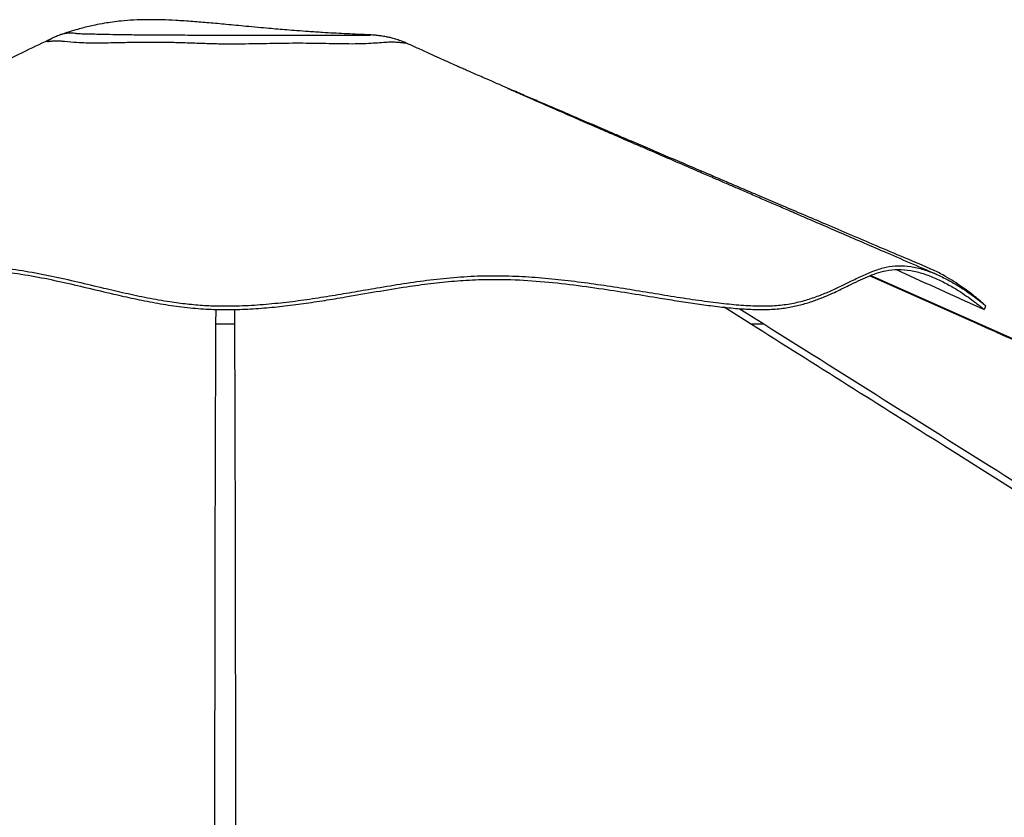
# Paper-space layout '3.5M DUO In Ground Anchor' of a CAD drawing. Header units: millimetres. Extents: x 20 to 26059, y 28 to 17638.
# Tile 37 of 70: x 12293 to 13284, y 7491 to 8294. Entities that reach past the tile are written whole.
import ezdxf

# ---------------------------------------------------------------- set-up
doc = ezdxf.new("R2010")
doc.units = ezdxf.units.MM

psp = doc.layouts.new('3.5M DUO In Ground Anchor')

# ---------------------------------------------------------------- linework, layer by layer
at = {"color": 7, "linetype": 'Continuous', "lineweight": 25, "ltscale": 2}
for p, q in [((12642.88, 8278.69), (12642.76, 8278.7)), ((13258.97, 7987.6), (13149.46, 8036.33))]:
    psp.add_line(p, q, dxfattribs=at)
at = {"color": 8, "linetype": 'Continuous', "lineweight": 25, "ltscale": 2}
for p, q in [((13257.29, 7987.57), (13148.6, 8036)), ((12490.51, 7987.57), (12490.63, 8002.23)), ((12509.08, 8002.23), (12509.2, 7987.57)), ((13028.83, 7987.57), (13002.1, 8004.48)), ((13017.33, 8003.09), (13042.05, 7987.57))]:
    psp.add_line(p, q, dxfattribs=at)
at = {"color": 7, "linetype": 'Continuous', "lineweight": 25, "ltscale": 2, "flags": 128}
psp.add_lwpolyline([(15919.73, 6804.64), (14036.02, 7642.03), (13258.96, 7987.58)], dxfattribs=at)
at = {"color": 7, "linetype": 'Continuous', "lineweight": 25, "ltscale": 2}
for points, knots in [([(12642.76, 8278.7), (12642.72, 8278.7), (12638.72, 8278.86), (12630.99, 8279.21), (12619.77, 8279.75), (12608.77, 8280.33), (12596.84, 8281.03), (12584.49, 8281.84), (12572.51, 8282.7), (12562.18, 8283.51), (12552.78, 8284.28), (12543.13, 8285.12), (12532.44, 8286.08), (12518.18, 8287.42), (12501.72, 8289), (12483.86, 8290.67), (12466.92, 8292.09), (12451.11, 8293.15), (12435.96, 8293.78), (12421.85, 8293.94), (12408.14, 8293.55), (12396.35, 8292.68), (12386.48, 8291.53), (12377.71, 8290.2), (12369.79, 8288.7), (12362.45, 8287.07), (12356.12, 8285.49), (12350.21, 8283.86), (12345.21, 8282.37), (12341.19, 8281.1), (12338.95, 8280.37), (12337.97, 8280.04), (12337.91, 8280.02)], [0, 0, 0, 0, 0.000451, 0.038416, 0.074141, 0.108051, 0.144282, 0.189832, 0.228529, 0.261194, 0.290419, 0.320071, 0.355112, 0.39418, 0.458247, 0.51402, 0.566216, 0.621151, 0.665821, 0.711628, 0.756827, 0.798231, 0.826469, 0.85434, 0.886683, 0.908233, 0.931121, 0.953436, 0.971331, 0.985568, 0.999206, 1, 1, 1, 1]), ([(12337.78, 8279.97), (12336.69, 8279.61), (12334.16, 8278.76), (12329.84, 8277.05), (12326.53, 8275.65), (12324.76, 8274.75), (12324.66, 8274.7)], [0, 0, 0, 0, 0.259955, 0.601706, 0.977801, 1, 1, 1, 1]), ([(12337.78, 8279.98), (12337.78, 8279.98), (12337.76, 8279.98), (12337.85, 8280), (12337.92, 8280.01)], [0, 0, 0, 0, 0.225001, 1, 1, 1, 1]), ([(12683.67, 8269.64), (12682.54, 8270.15), (12679.72, 8271.43), (12675.18, 8273.09), (12670.32, 8274.63), (12665.99, 8275.77), (12662.32, 8276.57), (12659.32, 8277.12), (12656.86, 8277.51), (12654.78, 8277.79), (12652.97, 8278), (12651.3, 8278.17), (12649.63, 8278.31), (12647.78, 8278.44), (12645.56, 8278.58), (12643.85, 8278.65), (12642.88, 8278.69)], [0, 0, 0, 0, 0.06148, 0.15467, 0.240869, 0.316993, 0.380803, 0.433801, 0.479957, 0.523511, 0.568588, 0.618114, 0.677232, 0.753208, 0.859848, 1, 1, 1, 1]), ([(12324.82, 8274.78), (12316.37, 8270.72), (12296.96, 8261.38), (12265.82, 8246.41), (12230.93, 8229.66), (12194.26, 8212.04), (12155.8, 8193.57), (12115.59, 8174.26), (12073.62, 8154.1), (12029.91, 8133.11), (11984.48, 8111.29), (11937.34, 8088.64), (11888.51, 8065.19), (11855.42, 8049.29), (11838.59, 8041.21)], [0, 0, 0, 0, 0.052796, 0.121257, 0.19324, 0.268748, 0.347784, 0.430352, 0.516453, 0.606088, 0.69926, 0.795968, 0.896214, 1, 1, 1, 1]), ([(12551.88, 8269.92), (12547.26, 8269.83), (12538.01, 8269.67), (12523.68, 8269.42), (12508.66, 8269.23), (12493.09, 8269.35), (12477.19, 8269.81), (12461.54, 8270.37), (12444.98, 8270.94), (12427.54, 8271.16), (12409.57, 8270.98), (12394.28, 8270.66), (12381.95, 8270.38), (12372.22, 8270.24), (12363.51, 8270.23), (12353.67, 8270.53), (12345.32, 8271.15), (12335.06, 8272.11), (12335.06, 8272.11), (12335.06, 8272.11)], [0, 0, 0, 0, 0.054422, 0.10894, 0.163262, 0.222685, 0.282424, 0.342399, 0.402146, 0.475803, 0.549548, 0.622996, 0.674088, 0.725459, 0.776964, 0.828239, 0.91411, 1, 1, 1, 1, 1]), ([(13209.4, 8043.21), (13199.56, 8047.41), (13180.44, 8055.56), (13152.63, 8067.42), (13126.55, 8078.54), (13102.2, 8088.93), (13079.71, 8098.52), (13059.04, 8107.34), (13040, 8115.47), (13022.19, 8123.06), (13003.22, 8131.16), (12983.32, 8139.66), (12962.82, 8148.41), (12943.68, 8156.59), (12925.15, 8164.51), (12909.08, 8171.38), (12895.43, 8177.21), (12884.84, 8181.75), (12876.39, 8185.36), (12869.98, 8188.11), (12864.66, 8190.39), (12858.42, 8193.06), (12850.3, 8196.54), (12841, 8200.53), (12831.48, 8204.61), (12823.2, 8208.16), (12815.98, 8211.27), (12809.27, 8214.15), (12802.62, 8217.01), (12795.7, 8219.99), (12787.97, 8223.33), (12778.74, 8227.31), (12768.92, 8231.57), (12759.61, 8235.61), (12752.58, 8238.68), (12746.7, 8241.25), (12741.35, 8243.6), (12737.65, 8245.22), (12735.76, 8246.06), (12734.86, 8246.45), (12734.77, 8246.48), (12733.85, 8246.89), (12731.75, 8247.82), (12728.19, 8249.42), (12722.68, 8251.91), (12714.98, 8255.4), (12705.37, 8259.77), (12694.74, 8264.61), (12687.26, 8268.01), (12683.66, 8269.64)], [0, 0, 0, 0, 0.054558, 0.10592, 0.154085, 0.199052, 0.240818, 0.27872, 0.313581, 0.346352, 0.377402, 0.418771, 0.456622, 0.491052, 0.524915, 0.559534, 0.580456, 0.600884, 0.618525, 0.627543, 0.636686, 0.648332, 0.662558, 0.68235, 0.700561, 0.716047, 0.728906, 0.741351, 0.754288, 0.767105, 0.781402, 0.799224, 0.820649, 0.838183, 0.852538, 0.865006, 0.87597, 0.886206, 0.890612, 0.894757, 0.898858, 0.903317, 0.90878, 0.915619, 0.927199, 0.941812, 0.959579, 0.980558, 1, 1, 1, 1]), ([(13215.69, 8037.57), (13206.68, 8041.46), (13189.31, 8048.96), (13164.2, 8059.81), (13141, 8069.83), (13119.73, 8079.02), (13100.47, 8087.34), (13083.23, 8094.8), (13067.91, 8101.42), (13054.13, 8107.37), (13040.89, 8113.1), (13028.08, 8118.64), (13015.82, 8123.94), (13004.32, 8128.92), (12992.47, 8134.04), (12979.15, 8139.8), (12963.83, 8146.44), (12946.99, 8153.73), (12929.6, 8161.26), (12912.65, 8168.61), (12896.6, 8175.57), (12881.44, 8182.15), (12868.57, 8187.74), (12857.78, 8192.43), (12848.91, 8196.29), (12840.2, 8200.08), (12831.33, 8203.95), (12821.97, 8208.03), (12812.25, 8212.27), (12803.62, 8216.05), (12796.68, 8219.09), (12791.71, 8221.27), (12788.01, 8222.9), (12785.75, 8223.89), (12784.5, 8224.44), (12784.37, 8224.48), (12784.32, 8224.5)], [0, 0, 0, 0, 0.061785, 0.119174, 0.172161, 0.220742, 0.264912, 0.303994, 0.338813, 0.369766, 0.398363, 0.429523, 0.457546, 0.482441, 0.508451, 0.539088, 0.574368, 0.614304, 0.655389, 0.694412, 0.731372, 0.766269, 0.799207, 0.820457, 0.84097, 0.860746, 0.88091, 0.902955, 0.92692, 0.950105, 0.964499, 0.976228, 0.985376, 0.990872, 0.995628, 1, 1, 1, 1]), ([(11796.77, 8001.98), (11796.8, 8002), (11796.9, 8002.09), (11798.09, 8003.15), (11800.56, 8005.29), (11804.6, 8008.69), (11810.12, 8013.16), (11816.52, 8018.13), (11824.26, 8023.83), (11833.22, 8029.93), (11843.1, 8035.77), (11851.93, 8039.93), (11859.23, 8042.06), (11865.16, 8042.57), (11870.51, 8041.82), (11876.33, 8039.48), (11882.57, 8034.96), (11889.15, 8029), (11895.64, 8023.25), (11902.04, 8018.2), (11909.07, 8013.65), (11916.72, 8009.79), (11924.92, 8006.66), (11934.5, 8004.15), (11945.53, 8002.47), (11958.01, 8001.83), (11971.86, 8002.2), (11986.99, 8003.55), (12004.54, 8005.93), (12024.4, 8009.38), (12046.48, 8013.79), (12073.24, 8019.47), (12104.84, 8026.22), (12138.25, 8032.71), (12168.94, 8037.58), (12196.69, 8040.83), (12224.75, 8042.66), (12252.86, 8042.37), (12280.82, 8039.92), (12308.03, 8035.7), (12334.6, 8030.16), (12360.87, 8024.01), (12385.33, 8018.14), (12408.1, 8012.99), (12429.16, 8008.77), (12450.68, 8005.29), (12472.17, 8002.89), (12493.51, 8001.89), (12514.72, 8002.13), (12536.05, 8003.34), (12557.55, 8005.38), (12578.89, 8008.09), (12600.05, 8011.28), (12624.46, 8015.34), (12651.99, 8020.15), (12680.4, 8024.84), (12706.53, 8028.45), (12730.5, 8030.93), (12754.66, 8032.41), (12782.1, 8032.67), (12812.88, 8031.04), (12846.7, 8027.57), (12878.91, 8023.12), (12909.33, 8018.3), (12934.77, 8014.09), (12956.67, 8010.56), (12975.12, 8007.77), (12993.5, 8005.3), (13011.59, 8003.36), (13029.33, 8002.13), (13045.98, 8001.92), (13061.05, 8003.07), (13074.51, 8005.53), (13086.54, 8008.76), (13099.63, 8013.33), (13113.33, 8019.3), (13126.15, 8025.64), (13137.04, 8031), (13146.4, 8035.28), (13155.6, 8038.82), (13165.8, 8041.69), (13177.29, 8042.84), (13190.01, 8041.68), (13202.76, 8038.49), (13215.28, 8033.61), (13227.21, 8027.66), (13237.63, 8021.48), (13246.43, 8015.64), (13252.77, 8011.04), (13257.33, 8007.54), (13260.5, 8005), (13262.79, 8003.1), (13264.01, 8002.04), (13263.9, 8002.14), (13263.89, 8002.15)], [0, 0, 0, 0, 0.002567, 0.009784, 0.016992, 0.026665, 0.036353, 0.046056, 0.055749, 0.068584, 0.081419, 0.09424, 0.104126, 0.114032, 0.123946, 0.133842, 0.149753, 0.165668, 0.176338, 0.187009, 0.197672, 0.206092, 0.21451, 0.223116, 0.23172, 0.240172, 0.248625, 0.257387, 0.266151, 0.277031, 0.287932, 0.298826, 0.315568, 0.332315, 0.344844, 0.357375, 0.369896, 0.382783, 0.395692, 0.408591, 0.421038, 0.433487, 0.445932, 0.455422, 0.464933, 0.474423, 0.483884, 0.49277, 0.501657, 0.510869, 0.520084, 0.529567, 0.539062, 0.548553, 0.562997, 0.577443, 0.588658, 0.599882, 0.611097, 0.622301, 0.637628, 0.652969, 0.668308, 0.681686, 0.69506, 0.704068, 0.71308, 0.722083, 0.731755, 0.741425, 0.751399, 0.761373, 0.770506, 0.779653, 0.788795, 0.802818, 0.816845, 0.827014, 0.837183, 0.847391, 0.857597, 0.871228, 0.884882, 0.898525, 0.912518, 0.926517, 0.940511, 0.952556, 0.964598, 0.972745, 0.980896, 0.989039, 0.998708, 1, 1, 1, 1]), ([(12244.92, 8046.07), (12254.05, 8045.63), (12272.27, 8044.74), (12298.95, 8040.91), (12325.2, 8035.91), (12351.22, 8030.01), (12375.83, 8024.1), (12399.21, 8018.63), (12421.46, 8013.89), (12442.24, 8010.21), (12461.45, 8007.67), (12478.92, 8006.13), (12496.6, 8005.53), (12516.38, 8005.85), (12538.18, 8007.12), (12561.71, 8009.49), (12584.89, 8012.59), (12607.73, 8016.17), (12630.28, 8020.01), (12654.13, 8024.14), (12679.37, 8028.3), (12706.18, 8032.09), (12733.29, 8034.91), (12760.85, 8036.38), (12788.3, 8036.1), (12815.35, 8034.47), (12841.82, 8031.85), (12868.18, 8028.45), (12894.34, 8024.53), (12920.18, 8020.35), (12945.58, 8016.16), (12970.37, 8012.25), (12993.42, 8009.06), (13014.53, 8006.82), (13033.5, 8005.64), (13050.88, 8005.62), (13066.76, 8007.38), (13081.26, 8010.52), (13094.56, 8014.72), (13106.83, 8019.62), (13118.25, 8024.89), (13129.74, 8030.57), (13141.39, 8036.28), (13153.38, 8041.41), (13165.33, 8045.07), (13177.49, 8046.64), (13190.16, 8045.66), (13202.95, 8042.6), (13215.59, 8037.84), (13227.59, 8031.98), (13237.84, 8026.01), (13246.31, 8020.48), (13253.08, 8015.67), (13258.65, 8011.46), (13262.5, 8008.36), (13264.67, 8006.55), (13265.63, 8005.71), (13265.58, 8005.76), (13265.57, 8005.76)], [0, 0, 0, 0, 0.020157, 0.040212, 0.060157, 0.079995, 0.099725, 0.116082, 0.13236, 0.148552, 0.160645, 0.17269, 0.184713, 0.196872, 0.213201, 0.229609, 0.2461, 0.262668, 0.279321, 0.296057, 0.316241, 0.336538, 0.356954, 0.37749, 0.39809, 0.417394, 0.436697, 0.455994, 0.475284, 0.494559, 0.513818, 0.533056, 0.552263, 0.56931, 0.586326, 0.603137, 0.619859, 0.63672, 0.65372, 0.670847, 0.688106, 0.705492, 0.72651, 0.747695, 0.769051, 0.790566, 0.81204, 0.834498, 0.856994, 0.879507, 0.902003, 0.919642, 0.937231, 0.954747, 0.972171, 0.985301, 0.998364, 1, 1, 1, 1]), ([(13175.39, 8042.25), (13178.24, 8040.95), (13194.69, 8033.49), (13224.18, 8020.12), (13250.83, 8008.03), (13263.87, 8002.12)], [0, 0, 0, 0, 0.096615, 0.5576147, 1, 1, 1, 1]), ([(13265.49, 8005.84), (13265.15, 8006.14), (13264.35, 8006.86), (13261.11, 8009.69), (13256.04, 8013.91), (13249.55, 8019.02), (13241.98, 8024.58), (13233.54, 8030.31), (13223.83, 8036.14), (13215.69, 8040.62), (13210.53, 8042.61), (13209.36, 8043.07)], [0, 0, 0, 0, 0.08971, 0.209702, 0.330087, 0.450738, 0.571476, 0.69221, 0.812809, 0.957178, 1, 1, 1, 1]), ([(13264, 8002), (13264.28, 8002.61), (13264.83, 8003.84), (13265.39, 8005.07), (13265.67, 8005.68)], [0, 0, 0, 0, 0.499976, 1, 1, 1, 1]), ([(12490.51, 7987.57), (12491.95, 7987.57), (12494.89, 7987.57), (12499.59, 7987.57), (12504.45, 7987.57), (12507.6, 7987.57), (12509.2, 7987.57)], [0, 0, 0, 0, 0.2383554, 0.4834216, 0.7373548, 1, 1, 1, 1]), ([(14965.6, 6769.07), (14676.2, 6951.05), (14095.53, 7316.18), (13449.68, 7722.26), (13093.86, 7946.57), (13028.83, 7987.57)], [0, 0, 0, 0, 0.4481331, 0.8991392, 1, 1, 1, 1]), ([(13028.83, 7987.57), (13030.18, 7987.57), (13032.91, 7987.57), (13036.54, 7987.57), (13039.74, 7987.57), (13041.27, 7987.57), (13042.05, 7987.57)], [0, 0, 0, 0, 0.238357, 0.483428, 0.737356, 1, 1, 1, 1]), ([(15997.57, 6769.07), (15588.22, 6951.05), (14766.89, 7316.18), (13853.43, 7722.26), (13349.41, 7946.57), (13257.29, 7987.57)], [0, 0, 0, 0, 0.448133, 0.899139, 1, 1, 1, 1])]:
    psp.add_open_spline(points, degree=3, knots=knots, dxfattribs=at)
at = {"color": 8, "linetype": 'Continuous', "lineweight": 25, "ltscale": 2}
for points, knots in [([(12337.92, 8280.01), (12338.3, 8280.09), (12339.12, 8280.27), (12342.7, 8280.65), (12346.24, 8280.64), (12349.07, 8280.28), (12350.79, 8280.03), (12353.88, 8279.85), (12359.35, 8279.73), (12366.67, 8279.53), (12374.62, 8279.35), (12384.93, 8279.16), (12395.16, 8278.97), (12405.67, 8278.81), (12414.48, 8278.73), (12423.99, 8278.68), (12434.12, 8278.63), (12444.78, 8278.59), (12456.34, 8278.52), (12468.62, 8278.43), (12481.64, 8278.32), (12494.82, 8278.23), (12509.1, 8278.18), (12524.4, 8278.18), (12534.86, 8278.2), (12540.13, 8278.22)], [0, 0, 0, 0, 0.034387, 0.072493, 0.149259, 0.182985, 0.199963, 0.216911, 0.263914, 0.31095, 0.358586, 0.406232, 0.480795, 0.518649, 0.556488, 0.594441, 0.632405, 0.671622, 0.710844, 0.755053, 0.799275, 0.844386, 0.889451, 0.944168, 1, 1, 1, 1]), ([(12540.13, 8278.22), (12542.31, 8278.22), (12548.36, 8278.23), (12557.96, 8278.25), (12568.84, 8278.25), (12579.31, 8278.25), (12590.28, 8278.24), (12601.53, 8278.24), (12612.86, 8278.27), (12623.16, 8278.36), (12630.88, 8278.44), (12636.21, 8278.46), (12639.8, 8278.46), (12642.61, 8278.44), (12644.87, 8278.42), (12646.22, 8278.41), (12646.3, 8278.45), (12645.21, 8278.56), (12644.05, 8278.65), (12642.96, 8278.69), (12642.88, 8278.69)], [0, 0, 0, 0, 0.0318, 0.088363, 0.14494, 0.202914, 0.260897, 0.334632, 0.408348, 0.484744, 0.561085, 0.606278, 0.651471, 0.697987, 0.744506, 0.806126, 0.867762, 0.931355, 0.994934, 1, 1, 1, 1]), ([(12335.06, 8272.11), (12335.06, 8272.11), (12335.06, 8272.11), (12331.48, 8272.54), (12327.66, 8272.32), (12323.04, 8271.85), (12321.23, 8271.58), (12320.65, 8271.72), (12320.99, 8272.27), (12322.36, 8273.34), (12323.79, 8274.33), (12324.56, 8274.63), (12324.68, 8274.67)], [0, 0, 0, 0, 0.000001, 0.108122, 0.216963, 0.362044, 0.511091, 0.570853, 0.704807, 0.838986, 0.974989, 1, 1, 1, 1]), ([(12683.65, 8269.62), (12683.68, 8269.61), (12683.76, 8269.59), (12681.53, 8270.06), (12677.92, 8270.59), (12673.58, 8271.03), (12668.53, 8271.23), (12662.52, 8271.11), (12655.47, 8270.59), (12646.8, 8269.89), (12636.54, 8269.43), (12625.27, 8269.38), (12613.41, 8269.58), (12601.32, 8269.81), (12588.23, 8270.03), (12574.55, 8270.14), (12562.36, 8270.08), (12554.69, 8269.96), (12551.88, 8269.92)], [0, 0, 0, 0, 0.044396, 0.116115, 0.17319, 0.230289, 0.288337, 0.346389, 0.416333, 0.486241, 0.558753, 0.631275, 0.692305, 0.758856, 0.825411, 0.893163, 0.960909, 1, 1, 1, 1]), ([(12489.25, 6807.93), (12489.31, 6976.96), (12489.45, 7329.14), (12489.53, 7722.26), (12490.36, 7946.57), (12490.51, 7987.57)], [0, 0, 0, 0, 0.429949, 0.895816, 1, 1, 1, 1]), ([(12509.2, 7987.57), (12509.39, 7933.37), (12509.94, 7775.03), (12510.24, 7408.67), (12510.4, 7070.23), (12510.45, 6835.87), (12510.46, 6809.6)], [0, 0, 0, 0, 0.1379434, 0.4029888, 0.9330821, 1, 1, 1, 1]), ([(13042.05, 7987.57), (13128.31, 7933.37), (13380.29, 7775.03), (13963.12, 7408.67), (14499.66, 7071.4), (14870.63, 6838.21), (14910.56, 6813.1)], [0, 0, 0, 0, 0.138355, 0.404192, 0.935869, 1, 1, 1, 1]), ([(13257.29, 7987.57), (13257.73, 7987.57), (13258.62, 7987.57), (13259.1, 7987.57), (13258.96, 7987.57), (13258.95, 7987.57)], [0, 0, 0, 0, 0.47666, 0.966752, 1, 1, 1, 1])]:
    psp.add_open_spline(points, degree=3, knots=knots, dxfattribs=at)

doc.saveas('drawing.dxf')
